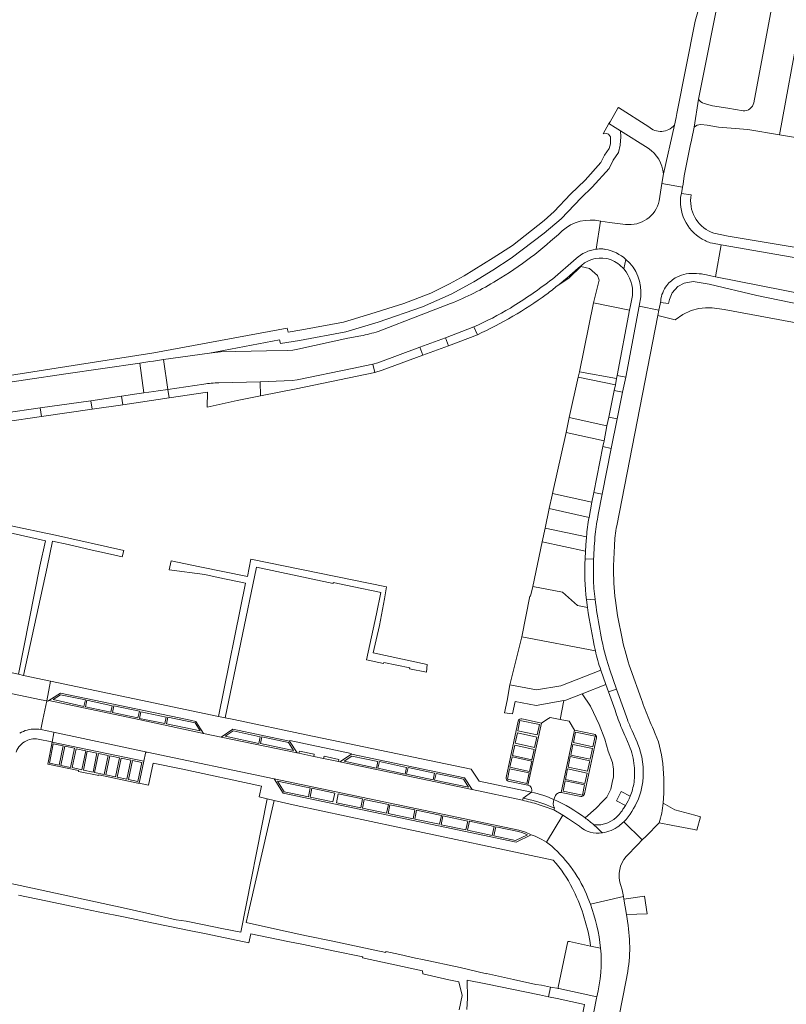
# Model space of a CAD drawing. Header units: metres. Extents: x 151213 to 156373, y 469495 to 475754.
# Tile 72 of 230: x 154146 to 154299, y 471943 to 472140. Entities that reach past the tile are written whole.
import ezdxf

# ---------------------------------------------------------------- set-up
doc = ezdxf.new("R2010")
doc.units = ezdxf.units.M
for name, color, linetype, lineweight in [('B-WE-OG-TERREIN_BEGROEID-GV', 252, 'Continuous', 18), ('B-WE-VH-GESLOTENVERHARDING_ASFALT-GV', 252, 'Continuous', 18), ('B-WE-VH-OPENVERHARDING_BETONELEMENT-GV', 252, 'Continuous', 18), ('B-WE-VH-OPENVERHARDING_BETONSTRAATSTEEN-GV', 252, 'Continuous', 18), ('B-WE-VH-OPENVERHARDING_STRAATBAKSTEEN-GV', 252, 'Continuous', 18), ('B-WE-VH-OPENVERHARDING_TEGEL-GV', 252, 'Continuous', 18)]:
    doc.layers.add(name, color=color, linetype=linetype, lineweight=lineweight)

msp = doc.modelspace()

# ---------------------------------------------------------------- linework, layer by layer
at = {"layer": 'B-WE-OG-TERREIN_BEGROEID-GV', "flags": 128}
for points in [[(154138.963, 472066.782), (154155.145, 472069.177), (154169.967, 472071.316), (154171.943, 472071.601), (154172.742, 472071.717), (154174.698, 472071.999), (154183.881, 472073.326), (154197.917, 472075.975), (154198.087, 472075.203), (154201.893, 472075.85), (154211.182, 472077.584), (154217.621, 472079.521), (154226.474, 472082.54), (154232.253, 472085.101), (154236.775, 472087.599), (154240.559, 472089.924), (154244.255, 472092.305), (154250.835, 472097.283), (154254.222, 472100.191), (154258.232, 472104.389), (154260.448, 472106.528), (154263.836, 472110.271), (154264.643, 472111.884), (154265.682, 472113.442), (154266.056, 472114.893), (154266.195, 472116.588), (154266.12, 472117.757), (154265.069, 472118.417), (154263.801, 472119.213), (154262.621, 472117.204), (154263.28, 472117.21), (154263.7, 472117.12), (154264.1, 472116.59), (154264.1, 472115.75), (154264.07, 472115.2), (154263.83, 472114.27), (154262.91, 472112.89), (154262.17, 472111.41), (154259.01, 472107.92), (154256.1, 472105.11), (154252.82, 472101.62), (154250.83, 472099.82), (154244.5, 472094.86), (154240.67, 472092.34), (154234.81, 472088.74), (154231.89, 472087.15), (154228.14, 472085.32), (154222.76, 472083.26), (154216.18, 472081.16), (154210.71, 472079.53), (154202.37, 472077.96), (154199.629, 472077.494), (154199.452, 472078.294), (154172.784, 472073.35), (154140.453, 472068.312)], [(154271.624, 472114.302), (154266.12, 472117.757), (154266.195, 472116.588), (154266.056, 472114.893), (154265.682, 472113.442), (154264.643, 472111.884), (154263.836, 472110.271), (154260.448, 472106.528), (154258.232, 472104.389), (154254.222, 472100.191), (154250.835, 472097.283), (154244.255, 472092.305), (154240.559, 472089.924), (154236.775, 472087.599), (154232.253, 472085.101), (154226.474, 472082.54), (154217.621, 472079.521), (154211.182, 472077.584), (154201.893, 472075.85), (154198.087, 472075.203), (154197.917, 472075.975), (154183.881, 472073.326), (154186.075, 472073.561), (154195.325, 472073.74), (154199.575, 472073.801), (154200.57, 472073.927), (154201.558, 472074.081), (154211.578, 472076.272), (154214.187, 472076.772)], [(154273.846, 472103.796), (154274.402, 472107.212), (154274.72, 472109.163)], [(154262.072, 472099.704), (154262.139, 472099.688), (154263.914, 472099.463), (154267.094, 472099.06)], [(154253.545, 472086.839), (154255.81, 472088.36), (154258.17, 472090.63), (154259.91, 472090.21), (154261.51, 472088.82), (154261.85, 472087.89), (154260.725, 472083.368), (154267.916, 472081.911), (154268.096, 472082.863), (154268.504, 472084.834)], [(154283.835, 472087.129), (154280.623, 472087.614), (154278.842, 472087.318), (154277.577, 472086.644), (154276.441, 472085.36), (154275.914, 472084.011), (154275.678, 472083.219), (154274.074, 472083.435), (154274.012, 472083.105), (154273.785, 472081.903), (154273.571, 472080.808), (154277.048, 472079.983), (154278.566, 472081.045), (154280.247, 472081.823), (154281.753, 472082.216), (154283.131, 472082.377), (154284.406, 472082.386), (154286.815, 472082.05), (154294.02, 472080.686), (154340.027, 472072.186)], [(154339.648, 472075.284), (154293.363, 472084.866), (154283.835, 472087.129)], [(154217.637, 472077.647), (154226.265, 472080.961), (154232.099, 472083.224)], [(154259.821, 472040.45), (154251.805, 472042.21), (154251.018, 472038.28)], [(154251.018, 472038.28), (154259.31, 472036.58)], [(154259.09, 472033.701), (154250.418, 472035.552), (154248.57, 472026.638), (154254.476, 472025.513), (154257.474, 472022.817), (154259.499, 472022.427), (154259.285, 472023.959)], [(154259.011, 472032.151), (154259.09, 472033.701)], [(154261.109, 472013.78), (154246.343, 472016.569), (154243.979, 472006.937), (154249.276, 472005.939), (154254.156, 472006.785), (154262.185, 472009.879)], [(154265.017, 472001.855), (154263.671, 472005.534), (154263.196, 472007.018), (154258.468, 472005.157), (154260.074, 472002.69), (154261.838, 471999.001), (154262.961, 471996.06), (154263.656, 471993.707), (154264.511, 471991.408), (154264.725, 471990.071), (154264.672, 471988.574), (154264.405, 471987.398), (154264.137, 471986.061), (154263.389, 471984.511), (154262.48, 471983.602), (154261.25, 471982.265), (154259.031, 471980.338)], [(154259.031, 471980.338), (154261.25, 471982.265), (154262.48, 471983.602), (154263.389, 471984.511), (154264.137, 471986.061), (154264.405, 471987.398), (154264.672, 471988.574), (154264.725, 471990.071), (154264.511, 471991.408), (154263.656, 471993.707), (154262.961, 471996.06), (154261.838, 471999.001), (154260.074, 472002.69), (154258.468, 472005.157), (154255.2, 472003.87), (154254.803, 472003.799), (154254.058, 472000), (154255.808, 471999.657), (154256.911, 471997.898), (154260.791, 471997.075)], [(154261.286, 471996.359), (154258.89, 471985.159), (154258.724, 471984.825)], [(154267.818, 471994.793), (154267.141, 471996.405)], [(154258.189, 471984.611), (154254.238, 471985.427)], [(154267.115, 471982.827), (154265.295, 471983.765), (154266.236, 471985.591), (154268.048, 471984.657)], [(154253.048, 471984.655), (154252.799, 471984.007)]]:
    msp.add_lwpolyline(points, dxfattribs=at)
at = {"layer": 'B-WE-OG-TERREIN_BEGROEID-GV'}
for points in [[(154274.72, 472109.163, 0.2209355), (154271.624, 472114.302)], [(154267.094, 472099.06, 0.3867742), (154273.846, 472103.796)], [(154254.432, 472097.753, -0.2469934), (154262.072, 472099.704)], [(154241.308, 472087.803, 0.0530446), (154254.432, 472097.753)], [(154264.136, 472092.013, 0.2741573), (154258.292, 472090.849)], [(154266.76, 472090.14, 0.1154221), (154264.136, 472092.013)], [(154258.292, 472090.849, -0.0117652), (154253.545, 472086.839)], [(154268.504, 472084.834, 0.2050728), (154266.76, 472090.14)], [(154232.099, 472083.224, 0.0424837), (154241.308, 472087.803)], [(154214.187, 472076.772, 0.0316187), (154217.637, 472077.647)], [(154259.31, 472036.58, -0.0338737), (154259.821, 472040.45)], [(154259.285, 472023.959, -0.0388158), (154259.011, 472032.151)], [(154262.185, 472009.879, -0.0537717), (154261.109, 472013.78)], [(154265.666, 472000, -0.0090052), (154265.017, 472001.855)], [(154267.141, 471996.405, -0.0175576), (154265.666, 472000)], [(154260.791, 471997.075, -0.1962853), (154261.183, 471996.83)], [(154261.183, 471996.83, -0.2099036), (154261.286, 471996.359)], [(154268.835, 471990.752, 0.0942317), (154267.818, 471994.793)], [(154268.803, 471987.458, 0.0649664), (154268.835, 471990.752)], [(154268.048, 471984.657, 0.0609516), (154268.803, 471987.458)], [(154254.238, 471985.427, 0.1654125), (154253.519, 471985.25)], [(154252.799, 471984.007, -0.0531921), (154259.031, 471980.338)], [(154253.519, 471985.25, 0.1706059), (154253.048, 471984.655)], [(154258.724, 471984.825, -0.2281663), (154258.189, 471984.611)], [(154265.809, 471981.037, 0.0546465), (154266.589, 471982.053)], [(154266.589, 471982.053, 0.0201473), (154267.115, 471982.827)], [(154259.031, 471980.338, -0.0167102), (154260.766, 471978.961)], [(154260.766, 471978.961, 0.2582508), (154265.809, 471981.037)]]:
    msp.add_lwpolyline(points, format="xyb", dxfattribs=at)
at = {"layer": 'B-WE-OG-TERREIN_BEGROEID-GV', "flags": 128}
for points in [[(154267.916, 472081.911), (154260.725, 472083.368), (154257.881, 472069.591), (154265.334, 472068.228), (154265.454, 472068.857)], [(154265.07, 472066.981), (154257.63, 472068.469), (154255.868, 472060.434), (154263.401, 472058.793), (154263.757, 472060.503), (154264.862, 472065.821)], [(154262.569, 472054.604), (154262.821, 472055.789), (154255.206, 472057.459), (154252.508, 472045.199), (154260.346, 472043.476), (154260.737, 472045.427)]]:
    msp.add_lwpolyline(points, close=True, dxfattribs=at)
at = {"layer": 'B-WE-VH-GESLOTENVERHARDING_ASFALT-GV', "flags": 128}
msp.add_lwpolyline([(154304.91, 472091.72), (154303.512, 472091.976), (154286.264, 472094.959), (154285.112, 472088.595), (154303.391, 472084.978), (154308.91, 472083.827), (154309.006, 472084.091), (154312.784, 472083.786), (154316.308, 472083.863), (154317.148, 472083.933), (154319.069, 472084.145), (154322.058, 472084.686), (154322.189, 472084.506), (154323.235, 472084.869)], dxfattribs=at)
at = {"layer": 'B-WE-VH-OPENVERHARDING_BETONELEMENT-GV', "flags": 128}
for points in [[(154204.77, 471992.646), (154204.863, 471993.086), (154201.892, 471993.71), (154201.8, 471993.27)], [(154209.687, 471991.608), (154209.781, 471992.048), (154206.831, 471992.676), (154206.737, 471992.235)]]:
    msp.add_lwpolyline(points, close=True, dxfattribs=at)
for points in [[(154246.625, 471984.268), (154246.536, 471983.859)], [(154252.761, 471981.922), (154252.879, 471982.33), (154252.241, 471982.581), (154250.949, 471983.066), (154249.769, 471983.462), (154248.61, 471983.789), (154246.625, 471984.268)]]:
    msp.add_lwpolyline(points, dxfattribs=at)
at = {"layer": 'B-WE-VH-OPENVERHARDING_BETONELEMENT-GV'}
for points in [[(154246.536, 471983.859, -0.0218543), (154249.659, 471983.033)], [(154249.659, 471983.033, -0.0221708), (154252.761, 471981.922)]]:
    msp.add_lwpolyline(points, format="xyb", dxfattribs=at)
at = {"layer": 'B-WE-VH-OPENVERHARDING_BETONSTRAATSTEEN-GV', "flags": 128}
for points in [[(154301.982, 472139.103), (154297.88, 472116.982), (154302.711, 472116.177), (154303.763, 472121.904), (154306.755, 472138.197)], [(154231.121, 472076.382), (154231.691, 472074.78), (154237.483, 472076.99), (154236.758, 472078.579)], [(154226.594, 472072.927), (154226.004, 472074.475), (154217.556, 472071.371), (154216.569, 472071.116), (154216.943, 472069.435), (154218.435, 472069.908)], [(154172.742, 472071.717), (154171.943, 472071.601), (154169.967, 472071.316), (154170.771, 472065.349), (154172.774, 472065.63), (154173.633, 472065.751), (154175.556, 472066.021), (154174.698, 472071.999)], [(154257.881, 472069.591), (154257.63, 472068.469), (154265.07, 472066.981), (154265.334, 472068.228)], [(154265.07, 472066.981), (154264.862, 472065.821), (154266.532, 472065.493), (154267.137, 472068.518), (154265.454, 472068.857), (154265.334, 472068.228)], [(154160.161, 472063.786), (154160.455, 472062.122), (154166.56, 472062.983), (154166.322, 472064.678)], [(154150.293, 472060.619), (154150.077, 472062.335), (154142.769, 472061.281), (154143.038, 472059.575)], [(154262.821, 472055.789), (154263.401, 472058.793), (154255.868, 472060.434), (154255.206, 472057.459)], [(154262.821, 472055.789), (154262.569, 472054.604), (154264.255, 472054.254), (154265.463, 472060.14), (154263.757, 472060.503), (154263.401, 472058.793)], [(154252.508, 472045.199), (154252.46, 472044.904), (154251.805, 472042.21), (154259.821, 472040.45), (154260.346, 472043.476)], [(154263.196, 472007.018), (154262.185, 472009.879), (154254.156, 472006.785), (154249.276, 472005.939), (154243.979, 472006.937), (154243.453, 472003.836), (154242.895, 472001.332), (154244.495, 472001.126), (154245.07, 472003.643), (154249.248, 472002.804), (154254.803, 472003.799), (154255.2, 472003.87), (154258.468, 472005.157)], [(154169.749, 472000), (154182.734, 471997.25), (154181.206, 471999.63), (154179.439, 472000), (154154.077, 472005.312), (154151.773, 472003.807)], [(154159.1, 472003.957), (154158.777, 472002.62), (154152.648, 472004.003), (154154.139, 472004.966)], [(154159.1, 472003.957), (154154.139, 472004.966), (154152.648, 472004.003), (154158.777, 472002.62)], [(154164.472, 472002.782), (154164.171, 472001.471), (154159.12, 472002.56), (154159.403, 472003.869)], [(154164.472, 472002.782), (154159.403, 472003.869), (154159.12, 472002.56), (154164.171, 472001.471)], [(154169.88, 472001.665), (154169.593, 472000.333), (154164.495, 472001.405), (154164.785, 472002.741)], [(154169.88, 472001.665), (154164.785, 472002.741), (154164.495, 472001.405), (154169.593, 472000.333)], [(154175.265, 472000.506), (154170.178, 472001.581), (154169.902, 472000.239), (154174.957, 471999.204)], [(154175.265, 472000.506), (154174.957, 471999.204), (154169.902, 472000.239), (154170.178, 472001.581)], [(154181.024, 471999.329), (154182.028, 471997.737), (154175.279, 471999.147), (154175.573, 472000.468)], [(154175.279, 471999.147), (154182.028, 471997.737), (154181.024, 471999.329), (154175.573, 472000.468)], [(154245.991, 471999.848), (154249.9, 471999.008), (154249.453, 471996.925), (154245.544, 471997.765)], [(154245.991, 471999.848), (154245.544, 471997.765), (154249.453, 471996.925), (154249.9, 471999.008)], [(154152.432, 471995.468), (154170.757, 471991.661), (154171.109, 471993.278), (154171.119, 471993.327), (154171.142, 471993.369), (154171.176, 471993.418), (154171.236, 471993.467), (154171.341, 471993.513), (154171.401, 471993.515), (154171.456, 471993.509), (154152.685, 471997.459), (154152.792, 471997.345)], [(154186.26, 471996.505), (154201.407, 471993.351), (154199.896, 471995.688), (154188.554, 471998.072)], [(154194.052, 471996.578), (154193.798, 471995.239), (154187.051, 471996.664), (154188.609, 471997.727)], [(154194.052, 471996.578), (154188.609, 471997.727), (154187.051, 471996.664), (154193.798, 471995.239)], [(154245.484, 471997.384), (154249.384, 471996.501), (154248.914, 471994.424), (154245.014, 471995.306)], [(154249.384, 471996.501), (154245.484, 471997.384), (154245.014, 471995.306), (154248.914, 471994.424)], [(154256.682, 471995.389), (154260.558, 471994.564), (154261.006, 471996.667), (154257.13, 471997.492)], [(154261.006, 471996.667), (154260.558, 471994.564), (154256.682, 471995.389), (154257.13, 471997.492)], [(154157.678, 471989.651), (154161.768, 471988.79), (154161.796, 471988.924), (154169.569, 471987.316), (154169.864, 471987.255), (154170.757, 471991.661), (154152.432, 471995.468), (154151.549, 471991.102), (154157.708, 471989.793)], [(154154.625, 471994.743), (154152.671, 471995.141), (154151.94, 471991.318), (154153.844, 471990.876)], [(154154.625, 471994.743), (154153.844, 471990.876), (154151.94, 471991.318), (154152.671, 471995.141)], [(154194.078, 471995.204), (154194.349, 471996.527), (154199.686, 471995.41), (154200.721, 471993.808)], [(154199.686, 471995.41), (154194.349, 471996.527), (154194.078, 471995.204), (154200.721, 471993.808)], [(154206.737, 471992.235), (154206.831, 471992.676), (154209.781, 471992.048), (154209.687, 471991.608), (154209.989, 471991.546), (154212.32, 471993.085), (154212.257, 471993.249), (154199.958, 471995.83), (154199.896, 471995.688), (154201.407, 471993.351), (154201.8, 471993.27), (154201.892, 471993.71), (154204.863, 471993.086), (154204.77, 471992.646)], [(154156.899, 471994.271), (154156.114, 471990.44), (154154.155, 471990.848), (154154.951, 471994.67)], [(154156.899, 471994.271), (154154.951, 471994.67), (154154.155, 471990.848), (154156.114, 471990.44)], [(154159.147, 471993.777), (154158.352, 471989.973), (154156.431, 471990.39), (154157.227, 471994.175)], [(154159.147, 471993.777), (154157.227, 471994.175), (154156.431, 471990.39), (154158.352, 471989.973)], [(154161.401, 471993.307), (154159.476, 471993.705), (154158.687, 471989.896), (154160.616, 471989.491)], [(154161.401, 471993.307), (154160.616, 471989.491), (154158.687, 471989.896), (154159.476, 471993.705)], [(154163.652, 471992.822), (154161.722, 471993.23), (154160.932, 471989.43), (154162.873, 471989.021)], [(154163.652, 471992.822), (154162.873, 471989.021), (154160.932, 471989.43), (154161.722, 471993.23)], [(154244.971, 471994.92), (154248.849, 471994.036), (154248.375, 471991.96), (154244.498, 471992.843)], [(154248.849, 471994.036), (154244.971, 471994.92), (154244.498, 471992.843), (154248.375, 471991.96)], [(154256.594, 471995.041), (154256.139, 471992.889), (154260.017, 471992.07), (154260.471, 471994.223)], [(154260.471, 471994.223), (154260.017, 471992.07), (154256.139, 471992.889), (154256.594, 471995.041)], [(154165.909, 471992.351), (154163.974, 471992.743), (154163.181, 471988.949), (154165.128, 471988.544)], [(154165.909, 471992.351), (154165.128, 471988.544), (154163.181, 471988.949), (154163.974, 471992.743)], [(154168.163, 471991.891), (154166.233, 471992.277), (154165.442, 471988.474), (154167.377, 471988.078)], [(154168.163, 471991.891), (154167.377, 471988.078), (154165.442, 471988.474), (154166.233, 471992.277)], [(154170.367, 471991.421), (154168.489, 471991.808), (154167.694, 471988.016), (154169.576, 471987.644)], [(154167.694, 471988.016), (154168.489, 471991.808), (154170.367, 471991.421), (154169.576, 471987.644)], [(154209.989, 471991.546), (154236.422, 471985.99), (154234.89, 471988.354), (154212.32, 471993.085)], [(154217.585, 471991.625), (154217.295, 471990.313), (154210.811, 471991.679), (154212.365, 471992.709)], [(154217.585, 471991.625), (154212.365, 471992.709), (154210.811, 471991.679), (154217.295, 471990.313)], [(154223.334, 471990.438), (154223.041, 471989.109), (154217.6, 471990.262), (154217.895, 471991.598)], [(154223.334, 471990.438), (154217.895, 471991.598), (154217.6, 471990.262), (154223.041, 471989.109)], [(154248.351, 471991.716), (154247.898, 471989.635), (154243.991, 471990.486), (154244.445, 471992.567)], [(154244.445, 471992.567), (154243.991, 471990.486), (154247.898, 471989.635), (154248.351, 471991.716)], [(154256.065, 471992.607), (154255.607, 471990.507), (154259.493, 471989.658), (154259.952, 471991.759)], [(154259.952, 471991.759), (154259.493, 471989.658), (154255.607, 471990.507), (154256.065, 471992.607)], [(154228.914, 471989.281), (154228.626, 471987.958), (154223.335, 471989.063), (154223.63, 471990.395)], [(154228.914, 471989.281), (154223.63, 471990.395), (154223.335, 471989.063), (154228.626, 471987.958)], [(154234.69, 471988.078), (154235.721, 471986.487), (154228.918, 471987.891), (154229.218, 471989.227)], [(154228.918, 471987.891), (154235.721, 471986.487), (154234.69, 471988.078), (154229.218, 471989.227)], [(154243.922, 471990.143), (154247.804, 471989.338), (154247.372, 471987.252), (154243.49, 471988.057)], [(154247.804, 471989.338), (154243.922, 471990.143), (154243.49, 471988.057), (154247.372, 471987.252)], [(154259.411, 471989.308), (154255.536, 471990.126), (154255.092, 471988.022), (154258.967, 471987.204)], [(154255.536, 471990.126), (154259.411, 471989.308), (154258.967, 471987.204), (154255.092, 471988.022)], [(154245.75, 471977.906), (154196.851, 471988.14), (154198.668, 471985.281), (154245.22, 471975.456), (154248.262, 471976.981), (154247.078, 471977.485)], [(154203.235, 471986.497), (154197.531, 471987.683), (154198.845, 471985.559), (154200.16, 471985.313), (154203.698, 471984.564), (154204.066, 471986.323)], [(154204.066, 471986.323), (154203.698, 471984.564), (154200.16, 471985.313), (154198.845, 471985.559), (154197.531, 471987.683), (154203.235, 471986.497)], [(154255.046, 471987.782), (154254.607, 471985.677), (154258.475, 471984.87), (154258.915, 471986.975)], [(154258.915, 471986.975), (154258.475, 471984.87), (154254.607, 471985.677), (154255.046, 471987.782)], [(154208.953, 471985.3), (154204.391, 471986.255), (154204.019, 471984.479), (154208.581, 471983.524)], [(154208.953, 471985.3), (154208.581, 471983.524), (154204.019, 471984.479), (154204.391, 471986.255)], [(154214.523, 471984.13), (154209.669, 471985.135), (154209.304, 471983.372), (154214.16, 471982.367)], [(154214.523, 471984.13), (154214.16, 471982.367), (154209.304, 471983.372), (154209.669, 471985.135)], [(154219.682, 471983.046), (154214.839, 471984.043), (154214.476, 471982.28), (154219.324, 471981.287)], [(154219.682, 471983.046), (154219.324, 471981.287), (154214.476, 471982.28), (154214.839, 471984.043)], [(154224.982, 471981.92), (154219.98, 471982.964), (154219.62, 471981.212), (154224.633, 471980.158)], [(154224.982, 471981.92), (154224.633, 471980.158), (154219.62, 471981.212), (154219.98, 471982.964)], [(154230.277, 471980.822), (154225.305, 471981.867), (154224.941, 471980.097), (154229.901, 471979.053)], [(154230.277, 471980.822), (154229.901, 471979.053), (154224.941, 471980.097), (154225.305, 471981.867)], [(154235.554, 471979.713), (154230.597, 471980.763), (154230.212, 471978.983), (154235.183, 471977.93)], [(154235.554, 471979.713), (154235.183, 471977.93), (154230.212, 471978.983), (154230.597, 471980.763)], [(154240.851, 471978.596), (154235.878, 471979.661), (154235.499, 471977.869), (154240.464, 471976.802)], [(154240.851, 471978.596), (154240.464, 471976.802), (154235.499, 471977.869), (154235.878, 471979.661)], [(154245.693, 471977.594), (154241.17, 471978.54), (154240.768, 471976.747), (154245.104, 471975.796), (154247.52, 471976.978), (154246.583, 471977.357)], [(154240.768, 471976.747), (154241.17, 471978.54), (154245.693, 471977.594), (154246.583, 471977.357), (154247.52, 471976.978), (154245.104, 471975.796)], [(154266.771, 471964.101), (154267.325, 471961.02), (154271.412, 471961.163), (154270.914, 471964.69)]]:
    msp.add_lwpolyline(points, close=True, dxfattribs=at)
for points in [[(154278.134, 472104.483), (154278.296, 472105.266), (154278.522, 472106.526), (154274.402, 472107.212), (154273.846, 472103.796)], [(154267.094, 472099.06), (154263.914, 472099.463), (154262.139, 472099.688), (154262.072, 472099.704), (154261.217, 472094.098)], [(154283.805, 472088.854), (154285.112, 472088.595), (154286.264, 472094.959)], [(154286.264, 472094.959), (154284.518, 472095.282), (154284.067, 472095.366)], [(154270.138, 472084.566), (154269.84, 472082.702), (154273.785, 472081.903), (154274.012, 472083.105), (154274.074, 472083.435), (154274.139, 472083.777)], [(154182.801, 472067.112), (154175.556, 472066.021), (154175.834, 472064.348), (154183.502, 472065.475), (154183.462, 472062.527), (154189.462, 472063.844), (154194.132, 472064.752)], [(154194.132, 472064.752), (154194.031, 472067.581), (154185.749, 472067.377)], [(154261.651, 472041.041), (154262.459, 472045.075), (154260.737, 472045.427), (154260.346, 472043.476), (154259.821, 472040.45)], [(154259.31, 472036.58), (154251.018, 472038.28), (154250.418, 472035.552), (154259.09, 472033.701)], [(154259.09, 472033.701), (154259.011, 472032.151), (154260.736, 472032.097)], [(154259.499, 472022.427), (154257.474, 472022.817), (154254.476, 472025.513), (154248.57, 472026.638), (154248.111, 472024.678), (154247.981, 472024.704), (154246.343, 472016.569)], [(154261.027, 472024.124), (154259.285, 472023.959), (154259.499, 472022.427)], [(154246.343, 472016.569), (154261.109, 472013.78)], [(154262.185, 472009.879), (154263.196, 472007.018), (154263.671, 472005.534), (154265.323, 472006.108), (154263.971, 472009.973), (154263.274, 472012.074)], [(154149.076, 471998.107), (154149.774, 471998.057), (154150.174, 471997.996), (154150.584, 472000), (154151.347, 472003.727), (154150.276, 472003.957), (154134.574, 472007.254), (154133.963, 472007.373)], [(154246.536, 471983.859), (154236.422, 471985.99), (154209.989, 471991.546), (154209.687, 471991.608), (154206.737, 471992.235), (154204.77, 471992.646), (154201.8, 471993.27), (154201.407, 471993.351), (154186.26, 471996.505), (154182.734, 471997.25), (154169.749, 472000), (154151.773, 472003.807), (154151.61, 472003.705), (154151.347, 472003.727), (154150.584, 472000), (154150.174, 471997.996)], [(154245.655, 471999.706), (154243.21, 471988.431)], [(154243.665, 471987.707), (154247.58, 471986.859), (154250.282, 471999.307), (154247.056, 472000), (154246.376, 472000.146)], [(154254.238, 471985.427), (154256.911, 471997.898), (154255.808, 471999.657), (154254.058, 472000), (154252.007, 472000.402), (154251.374, 472000), (154250.282, 471999.307), (154247.58, 471986.859)], [(154150.174, 471997.996), (154152.685, 471997.459), (154171.456, 471993.509), (154196.851, 471988.14), (154245.75, 471977.906), (154247.078, 471977.485), (154248.262, 471976.981), (154249.022, 471976.671), (154249.449, 471976.469), (154250.371, 471975.992), (154251.276, 471975.468), (154254.601, 471980.861), (154252.761, 471981.922)], [(154260.791, 471997.075), (154256.911, 471997.898), (154254.238, 471985.427), (154258.189, 471984.611)], [(154258.724, 471984.825), (154258.89, 471985.159), (154261.286, 471996.359)], [(154252.799, 471984.007), (154253.048, 471984.655)], [(154273.834, 471979.321), (154276.556, 471978.804), (154280.838, 471978.019), (154281.397, 471977.917), (154282.085, 471980.58), (154280.941, 471980.88), (154276.945, 471981.927), (154274.648, 471983.293)], [(154257.881, 471978.669), (154255.713, 471980.163), (154254.601, 471980.861), (154251.276, 471975.468), (154251.868, 471975.061), (154252.338, 471974.709)], [(154267.26, 471972.631), (154269.55, 471975.01), (154270.431, 471975.962), (154266.759, 471979.573)], [(154259.603, 471964.32), (154260.091, 471963.069), (154266.674, 471964.624), (154266.411, 471965.935), (154266.095, 471967.036)], [(154266.771, 471964.101), (154266.674, 471964.624), (154260.091, 471963.069)], [(154267.626, 471958.847), (154267.325, 471961.02), (154266.771, 471964.101)], [(154255.51, 471955.423), (154255.499, 471955.367), (154253.639, 471946.501)], [(154262.132, 471954.285), (154260.129, 471954.694), (154255.876, 471955.61)], [(154253.801, 471946.182), (154261.385, 471944.556)], [(154261.385, 471944.556), (154261.314, 471944.269), (154260.757, 471941.545), (154259.968, 471937.669), (154259.415, 471934.938), (154264.471, 471933.954), (154267.145, 471947.516)]]:
    msp.add_lwpolyline(points, dxfattribs=at)
at = {"layer": 'B-WE-VH-OPENVERHARDING_BETONSTRAATSTEEN-GV'}
for points in [[(154273.846, 472103.796, -0.3867742), (154267.094, 472099.06)], [(154283.002, 472095.813, -0.3133149), (154278.134, 472104.483)], [(154284.067, 472095.366, -0.0081902), (154283.002, 472095.813)], [(154261.217, 472094.098, -0.0396638), (154262.402, 472094.173)], [(154262.402, 472094.173, -0.0215564), (154263.096, 472094.068)], [(154263.096, 472094.068, -0.1330786), (154267.199, 472092.062)], [(154267.199, 472092.062, -0.2439466), (154270.138, 472084.566)], [(154275.37, 472086.85, -0.1083876), (154277.348, 472088.499)], [(154277.348, 472088.499, -0.0604197), (154279.265, 472089.153)], [(154279.265, 472089.153, -0.0830548), (154283.311, 472088.971)], [(154283.311, 472088.971, -0.0104918), (154283.805, 472088.854)], [(154274.139, 472083.777, -0.1402929), (154275.37, 472086.85)], [(154185.749, 472067.377, 0.0342884), (154182.801, 472067.112)], [(154259.821, 472040.45, 0.0338737), (154259.31, 472036.58)], [(154261.051, 472037.088, -0.0172276), (154261.651, 472041.041)], [(154259.31, 472036.58, 0.0076236), (154259.09, 472033.701)], [(154259.09, 472033.701, -0.0076236), (154259.31, 472036.58)], [(154260.736, 472032.097, -0.0174252), (154261.051, 472037.088)], [(154263.274, 472012.074, -0.0336171), (154261.027, 472024.124)], [(154259.499, 472022.427, 0.0221886), (154261.109, 472013.78)], [(154261.109, 472013.78, -0.0221886), (154259.499, 472022.427)], [(154261.109, 472013.78, 0.0537717), (154262.185, 472009.879)], [(154245.823, 472000, 0.1472346), (154245.655, 471999.706)], [(154245.925, 472000.077, 0.0500828), (154245.823, 472000)], [(154246.376, 472000.146, 0.2014689), (154245.925, 472000.077)], [(154145.95, 471997.273, -0.1394497), (154149.076, 471998.107)], [(154261.183, 471996.83, 0.1962853), (154260.791, 471997.075)], [(154261.286, 471996.359, 0.2099036), (154261.183, 471996.83)], [(154243.21, 471988.431, 0.1908051), (154243.291, 471987.985)], [(154243.291, 471987.985, 0.1965745), (154243.665, 471987.707)], [(154247.58, 471986.859, -0.2070204), (154248.224, 471986.446)], [(154248.224, 471986.446, -0.2637894), (154248.299, 471985.502)], [(154248.299, 471985.502, -0.0451483), (154252.799, 471984.007)], [(154253.519, 471985.25, -0.1654125), (154254.238, 471985.427)], [(154249.659, 471983.033, 0.0218543), (154246.536, 471983.859)], [(154253.048, 471984.655, -0.1706059), (154253.519, 471985.25)], [(154258.189, 471984.611, 0.2281663), (154258.724, 471984.825)], [(154252.761, 471981.922, 0.0221708), (154249.659, 471983.033)], [(154274.648, 471983.293, -0.0488539), (154273.834, 471979.321)], [(154266.759, 471979.573, -0.0284763), (154265.791, 471978.713)], [(154262.474, 471977.348, -0.2184062), (154257.881, 471978.669)], [(154265.791, 471978.713, -0.1226495), (154262.474, 471977.348)], [(154252.338, 471974.709, -0.1184982), (154259.603, 471964.32)], [(154266.095, 471967.036, -0.2643803), (154267.26, 471972.631)], [(154260.091, 471963.069, -0.0613807), (154262.132, 471954.285)], [(154267.145, 471947.516, 0.0932844), (154267.626, 471958.847)], [(154255.876, 471955.61, 0.4243906), (154255.51, 471955.423)], [(154261.385, 471944.556, 0.0798592), (154262.132, 471954.285)], [(154262.132, 471954.285, -0.0798592), (154261.385, 471944.556)], [(154253.639, 471946.501, 0.4187361), (154253.801, 471946.182)]]:
    msp.add_lwpolyline(points, format="xyb", dxfattribs=at)
at = {"layer": 'B-WE-VH-OPENVERHARDING_STRAATBAKSTEEN-GV', "flags": 128}
for points in [[(154283.07, 472147.04), (154281.067, 472139.684), (154277.381, 472121.263), (154277.208, 472120.457), (154276.873, 472118.901), (154274.72, 472109.163), (154274.402, 472107.212), (154278.522, 472106.526), (154278.625, 472107.097), (154278.817, 472108.798), (154280.046, 472114.799), (154280.273, 472115.907), (154280.805, 472118.504), (154281.681, 472124.107), (154282.54, 472128.468), (154288.429, 472158)], [(154301.982, 472139.103), (154302.333, 472141.218), (154300.899, 472141.558), (154301.175, 472143.155), (154301.987, 472147.859), (154297.526, 472148.725), (154292.742, 472123.372)], [(154282.164, 472119.066), (154283.434, 472118.912), (154285.708, 472118.533), (154291.589, 472118.03), (154297.88, 472116.982), (154301.982, 472139.103)], [(154281.681, 472124.107), (154280.805, 472118.504)], [(154290.625, 472121.792), (154287.543, 472122.33), (154284.53, 472122.758), (154282.806, 472123.211)], [(154271.738, 472118.592), (154265.701, 472122.447), (154265.601, 472122.276), (154264.016, 472119.578), (154263.801, 472119.213), (154265.069, 472118.417), (154266.12, 472117.757), (154271.624, 472114.302)], [(154274.72, 472109.163), (154276.873, 472118.901)], [(154261.217, 472094.098), (154262.072, 472099.704)], [(154252.5, 472088.133), (154257.222, 472092.226)], [(154232.099, 472083.224), (154226.265, 472080.961), (154217.637, 472077.647)], [(154273.785, 472081.903), (154269.84, 472082.702), (154267.137, 472068.518), (154266.532, 472065.493), (154265.463, 472060.14), (154264.255, 472054.254), (154262.459, 472045.075), (154261.651, 472041.041)], [(154265.36, 472038.768), (154273.571, 472080.808), (154273.785, 472081.903)], [(154185.749, 472067.377), (154194.031, 472067.581), (154200.452, 472067.838), (154201.444, 472067.954), (154212.457, 472070.239), (154216.569, 472071.116), (154217.556, 472071.371), (154226.004, 472074.475), (154231.121, 472076.382), (154236.758, 472078.579)], [(154214.187, 472076.772), (154211.578, 472076.272), (154201.558, 472074.081), (154200.57, 472073.927), (154199.575, 472073.801), (154195.325, 472073.74), (154186.075, 472073.561), (154183.881, 472073.326), (154174.698, 472071.999), (154175.556, 472066.021), (154182.801, 472067.112)], [(154132.644, 472059.804), (154142.769, 472061.281), (154150.077, 472062.335), (154160.161, 472063.786), (154166.322, 472064.678), (154169.351, 472065.149), (154170.771, 472065.349), (154169.967, 472071.316), (154155.145, 472069.177), (154138.963, 472066.782), (154134.594, 472066.185), (154128.712, 472065.336), (154119.587, 472064.208), (154108.076, 472062.873), (154093.642, 472061.011), (154093.836, 472059.337), (154090.292, 472058.926), (154090.147, 472060.56), (154089.83, 472060.519), (154078.535, 472058.959), (154071.805, 472058.092), (154063.039, 472056.8), (154064.051, 472050.812)], [(154264.727, 472030.777), (154264.875, 472034.77)], [(154260.736, 472032.097), (154260.707, 472028.345)], [(154263.274, 472012.074), (154263.971, 472009.973), (154265.323, 472006.108), (154266.952, 472001.481)], [(154270.284, 472004.005), (154268.11, 472010.151)], [(154268.426, 471997.722), (154269.408, 471995.47)], [(154267.22, 471980.004), (154266.759, 471979.573), (154270.431, 471975.962), (154271.225, 471976.713), (154273.834, 471979.321)]]:
    msp.add_lwpolyline(points, dxfattribs=at)
at = {"layer": 'B-WE-VH-OPENVERHARDING_STRAATBAKSTEEN-GV'}
for points in [[(154282.806, 472123.211, -0.1350853), (154281.681, 472124.107)], [(154292.742, 472123.372, -0.383329), (154290.625, 472121.792)], [(154276.873, 472118.901, -0.4201432), (154271.738, 472118.592)], [(154280.805, 472118.504, -0.1531838), (154282.164, 472119.066)], [(154271.624, 472114.302, -0.2209355), (154274.72, 472109.163)], [(154262.072, 472099.704, 0.2469934), (154254.432, 472097.753)], [(154254.432, 472097.753, -0.0530446), (154241.308, 472087.803)], [(154257.222, 472092.226, -0.1497627), (154261.217, 472094.098)], [(154241.308, 472087.803, -0.0424837), (154232.099, 472083.224)], [(154244.086, 472082.332, 0.0238566), (154252.5, 472088.133)], [(154236.758, 472078.579, 0.034765), (154244.086, 472082.332)], [(154217.637, 472077.647, -0.0316187), (154214.187, 472076.772)], [(154182.801, 472067.112, -0.0342884), (154185.749, 472067.377)], [(154261.651, 472041.041, 0.0172276), (154261.051, 472037.088)], [(154264.875, 472034.77, -0.0357874), (154265.36, 472038.768)], [(154261.051, 472037.088, 0.0174252), (154260.736, 472032.097)], [(154265.082, 472023.802, -0.0362733), (154264.727, 472030.777)], [(154260.707, 472028.345, 0.0383924), (154261.027, 472024.124)], [(154261.027, 472024.124, 0.0336171), (154263.274, 472012.074)], [(154266.499, 472015.914, -0.0249881), (154265.082, 472023.802)], [(154268.11, 472010.151, -0.0338586), (154266.499, 472015.914)], [(154271.842, 472000, -0.0103806), (154270.284, 472004.005)], [(154266.952, 472001.481, 0.0082415), (154267.49, 472000)], [(154267.49, 472000, 0.0128482), (154268.426, 471997.722)], [(154272.697, 471997.994, -0.0053598), (154271.842, 472000)], [(154274.545, 471991.216, 0.0885371), (154272.697, 471997.994)], [(154269.408, 471995.47, -0.0519992), (154270.337, 471992.568)], [(154270.337, 471992.568, -0.1361696), (154269.85, 471984.585)], [(154274.648, 471983.293, 0.050107), (154274.545, 471991.216)], [(154269.85, 471984.585, -0.0821851), (154267.22, 471980.004)], [(154273.834, 471979.321, 0.0488539), (154274.648, 471983.293)]]:
    msp.add_lwpolyline(points, format="xyb", dxfattribs=at)
at = {"layer": 'B-WE-VH-OPENVERHARDING_TEGEL-GV'}
for points in [[(154278.134, 472104.483, 0.3133149), (154283.002, 472095.813)], [(154284.776, 472097.28, -0.3498462), (154280.163, 472104.412)], [(154283.002, 472095.813, 0.0081902), (154284.067, 472095.366)], [(154261.217, 472094.098, 0.1497627), (154257.222, 472092.226)], [(154262.402, 472094.173, 0.0396638), (154261.217, 472094.098)], [(154263.096, 472094.068, 0.0215564), (154262.402, 472094.173)], [(154267.199, 472092.062, 0.1330786), (154263.096, 472094.068)], [(154258.292, 472090.849, -0.2741573), (154264.136, 472092.013)], [(154264.136, 472092.013, -0.1154221), (154266.76, 472090.14)], [(154270.138, 472084.566, 0.2439466), (154267.199, 472092.062)], [(154253.545, 472086.839, 0.0117652), (154258.292, 472090.849)], [(154266.76, 472090.14, -0.2050728), (154268.504, 472084.834)], [(154252.5, 472088.133, -0.0238566), (154244.086, 472082.332)], [(154277.348, 472088.499, 0.1083876), (154275.37, 472086.85)], [(154279.265, 472089.153, 0.0604197), (154277.348, 472088.499)], [(154283.311, 472088.971, 0.0830548), (154279.265, 472089.153)], [(154283.805, 472088.854, 0.0104918), (154283.311, 472088.971)], [(154251.253, 472085.036, 0.0056239), (154253.545, 472086.839)], [(154275.37, 472086.85, 0.1402929), (154274.139, 472083.777)], [(154237.483, 472076.99, 0.0502433), (154251.253, 472085.036)], [(154244.086, 472082.332, -0.034765), (154236.758, 472078.579)], [(154259.011, 472032.151, 0.0388158), (154259.285, 472023.959)], [(154261.027, 472024.124, -0.0383924), (154260.707, 472028.345)], [(154265.017, 472001.855, 0.0090052), (154265.666, 472000)], [(154267.49, 472000, -0.0082415), (154266.952, 472001.481)], [(154265.666, 472000, 0.0175576), (154267.141, 471996.405)], [(154268.426, 471997.722, -0.0128482), (154267.49, 472000)], [(154149.076, 471998.107, 0.1394497), (154145.95, 471997.273)], [(154145.215, 471993.51, -0.2003859), (154147.28, 471995.767)], [(154147.28, 471995.767, -0.1755766), (154149.974, 471996.006)], [(154270.337, 471992.568, 0.0519992), (154269.408, 471995.47)], [(154267.818, 471994.793, -0.0942317), (154268.835, 471990.752)], [(154269.85, 471984.585, 0.1361696), (154270.337, 471992.568)], [(154268.835, 471990.752, -0.0649664), (154268.803, 471987.458)], [(154268.803, 471987.458, -0.0609516), (154268.048, 471984.657)], [(154252.799, 471984.007, 0.0451483), (154248.299, 471985.502)], [(154252.879, 471982.33, -0.2099045), (154252.799, 471984.007)], [(154252.799, 471984.007, 0.2099045), (154252.879, 471982.33)], [(154259.031, 471980.338, 0.0531921), (154252.799, 471984.007)], [(154268.048, 471984.657, -0.0431081), (154267.115, 471982.827)], [(154267.115, 471982.827, 0.0431081), (154268.048, 471984.657)], [(154267.22, 471980.004, 0.0821851), (154269.85, 471984.585)], [(154266.589, 471982.053, -0.0546465), (154265.809, 471981.037)], [(154267.115, 471982.827, -0.0201473), (154266.589, 471982.053)], [(154260.766, 471978.961, 0.0167102), (154259.031, 471980.338)], [(154265.809, 471981.037, -0.2582508), (154260.766, 471978.961)], [(154265.791, 471978.713, 0.0284763), (154266.759, 471979.573)], [(154257.881, 471978.669, 0.2184062), (154262.474, 471977.348)], [(154260.766, 471978.961, -0.0171581), (154262.474, 471977.348)], [(154262.474, 471977.348, 0.0171581), (154260.766, 471978.961)], [(154262.474, 471977.348, 0.1226495), (154265.791, 471978.713)], [(154259.603, 471964.32, 0.1184982), (154252.338, 471974.709)], [(154252.658, 471971.884, -0.0695412), (154256.509, 471966.202)], [(154256.716, 471965.786, -0.0786896), (154260.129, 471954.694)], [(154262.132, 471954.285, 0.0613807), (154260.091, 471963.069)]]:
    msp.add_lwpolyline(points, format="xyb", dxfattribs=at)
at = {"layer": 'B-WE-VH-OPENVERHARDING_TEGEL-GV', "flags": 128}
for points in [[(154280.163, 472104.412), (154280.238, 472104.993), (154278.296, 472105.266), (154278.134, 472104.483)], [(154306.844, 472093.513), (154287.644, 472096.728), (154284.776, 472097.28)], [(154284.067, 472095.366), (154284.518, 472095.282), (154286.264, 472094.959), (154303.512, 472091.976), (154304.91, 472091.72)], [(154257.222, 472092.226), (154252.5, 472088.133)], [(154267.199, 472092.062), (154266.76, 472090.14)], [(154266.76, 472090.14), (154267.199, 472092.062)], [(154339.934, 472077.359), (154308.91, 472083.827), (154303.391, 472084.978), (154285.112, 472088.595), (154283.805, 472088.854)], [(154274.139, 472083.777), (154274.074, 472083.435), (154275.678, 472083.219), (154275.914, 472084.011), (154276.441, 472085.36), (154277.577, 472086.644), (154278.842, 472087.318), (154280.623, 472087.614), (154283.835, 472087.129), (154293.363, 472084.866)], [(154268.504, 472084.834), (154268.096, 472082.863), (154267.916, 472081.911), (154265.454, 472068.857)], [(154265.454, 472068.857), (154267.137, 472068.518), (154269.84, 472082.702), (154270.138, 472084.566)], [(154293.363, 472084.866), (154339.648, 472075.284)], [(154236.758, 472078.579), (154237.483, 472076.99)], [(154260.707, 472028.345), (154260.736, 472032.097), (154259.011, 472032.151)], [(154259.285, 472023.959), (154261.027, 472024.124)], [(154096.523, 472015.238), (154096.826, 472015.174), (154099.47, 472016.802), (154132.398, 472009.88), (154133.963, 472007.373), (154134.574, 472007.254), (154150.276, 472003.957), (154151.347, 472003.727), (154152.14, 472007.71), (154146.711, 472008.853), (154145.682, 472009.07), (154116.888, 472015.132), (154094.953, 472019.733), (154093.924, 472019.949), (154088.822, 472021.019), (154088.411, 472018.976), (154087.923, 472019.065), (154083.678, 472019.972)], [(154266.952, 472001.481), (154265.323, 472006.108), (154263.671, 472005.534), (154265.017, 472001.855)], [(154150.174, 471997.996), (154149.774, 471998.057), (154149.076, 471998.107)], [(154149.974, 471996.006), (154152.024, 471995.594), (154152.432, 471995.468), (154152.792, 471997.345), (154152.685, 471997.459), (154150.174, 471997.996)], [(154269.408, 471995.47), (154268.426, 471997.722)], [(154267.141, 471996.405), (154267.818, 471994.793)], [(154252.338, 471974.709), (154251.868, 471975.061), (154251.276, 471975.468), (154250.371, 471975.992), (154249.449, 471976.469), (154249.022, 471976.671), (154248.262, 471976.981), (154245.22, 471975.456), (154198.668, 471985.281), (154196.851, 471988.14), (154171.456, 471993.509), (154171.401, 471993.515), (154171.341, 471993.513), (154171.236, 471993.467), (154171.176, 471993.418), (154171.142, 471993.369), (154171.119, 471993.327), (154171.109, 471993.278), (154170.757, 471991.661)], [(154170.757, 471991.661), (154169.864, 471987.255), (154171.736, 471986.869), (154172.649, 471991.293), (154178.21, 471990.128), (154194.305, 471986.716), (154193.858, 471984.527), (154195.418, 471984.158), (154196.814, 471983.828), (154201.208, 471982.79), (154221.225, 471978.567), (154252.658, 471971.884)], [(154248.299, 471985.502), (154246.625, 471984.268), (154248.61, 471983.789), (154249.769, 471983.462), (154250.949, 471983.066), (154252.241, 471982.581)], [(154266.236, 471985.591), (154265.295, 471983.765), (154267.115, 471982.827)], [(154268.048, 471984.657), (154266.236, 471985.591)], [(154235.362, 471942.008), (154235.52, 471944.274), (154235.452, 471947.893), (154239.177, 471947.135), (154249.897, 471944.954), (154251.691, 471944.569), (154252.102, 471946.509), (154250.274, 471946.86), (154249.201, 471946.988), (154244.683, 471948.024), (154239.337, 471949.188), (154239.326, 471949.135), (154234.005, 471950.388), (154226.477, 471952.015), (154225.12, 471952.303), (154221.971, 471952.989), (154219.193, 471953.584), (154219.16, 471953.428), (154213.86, 471954.551), (154208.568, 471955.673), (154203.288, 471956.746), (154198.081, 471957.889), (154191.244, 471959.39), (154191.887, 471962.32), (154196.814, 471983.828), (154195.418, 471984.158), (154190.176, 471957.505), (154186.383, 471958.198), (154182.819, 471958.945), (154179.255, 471959.691), (154177.259, 471959.953), (154171.947, 471961.158), (154166.642, 471962.337), (154146.057, 471966.793), (154142.91, 471967.49)], [(154252.241, 471982.581), (154252.879, 471982.33)], [(154252.879, 471982.33), (154252.761, 471981.922), (154254.601, 471980.861), (154255.713, 471980.163), (154257.881, 471978.669)], [(154266.759, 471979.573), (154267.22, 471980.004)], [(154256.509, 471966.202), (154256.716, 471965.786)], [(154145.737, 471964.876), (154151.153, 471963.756), (154156.577, 471962.633), (154161.669, 471961.58), (154167.017, 471960.473), (154172.37, 471959.365), (154175.991, 471958.616), (154179.522, 471957.908), (154183.226, 471957.132), (154191.8, 471955.336), (154192.185, 471957.173), (154199.581, 471955.623), (154202.722, 471955.007), (154208.634, 471953.778), (154214.561, 471952.546), (154214.519, 471952.355), (154226.518, 471949.72), (154226.595, 471949.132), (154231.795, 471947.928), (154233.79, 471947.532), (154234.435, 471944.839), (154233.846, 471941.95)], [(154260.091, 471963.069), (154259.603, 471964.32)], [(154260.129, 471954.694), (154262.132, 471954.285)], [(154260.757, 471941.545), (154261.314, 471944.269), (154261.385, 471944.556), (154253.801, 471946.182), (154252.102, 471946.509), (154251.691, 471944.569), (154253.417, 471944.199), (154258.872, 471943.028), (154252.81, 471913.347), (154252.715, 471912.777), (154252.054, 471909.196), (154252.116, 471909.174)]]:
    msp.add_lwpolyline(points, dxfattribs=at)
for points in [[(154226.004, 472074.475), (154226.594, 472072.927), (154231.691, 472074.78), (154231.121, 472076.382)], [(154216.569, 472071.116), (154212.457, 472070.239), (154201.444, 472067.954), (154200.452, 472067.838), (154194.031, 472067.581), (154194.132, 472064.752), (154201.241, 472066.165), (154216.943, 472069.435)], [(154170.771, 472065.349), (154169.351, 472065.149), (154166.322, 472064.678), (154166.56, 472062.983), (154175.834, 472064.348), (154175.556, 472066.021), (154173.633, 472065.751), (154172.774, 472065.63)], [(154264.862, 472065.821), (154263.757, 472060.503), (154265.463, 472060.14), (154266.532, 472065.493)], [(154150.077, 472062.335), (154150.293, 472060.619), (154160.455, 472062.122), (154160.161, 472063.786)], [(154262.569, 472054.604), (154260.737, 472045.427), (154262.459, 472045.075), (154264.255, 472054.254)], [(154132.452, 472041.252), (154132.086, 472039.881), (154143.173, 472037.529), (154151.077, 472035.785), (154149.948, 472030.668), (154145.682, 472009.07), (154146.711, 472008.853), (154151.448, 472030.49), (154152.521, 472035.662), (154155.65, 472035.012), (154160.445, 472033.917), (154163.514, 472033.216), (154166.447, 472032.546), (154166.792, 472033.826), (154153.081, 472036.877), (154149.892, 472037.553), (154146.763, 472038.216), (154134.997, 472040.713)], [(154182.994, 472028.992), (154185.641, 472028.448), (154191.139, 472027.293), (154185.678, 472000.649), (154187.018, 472000.367), (154193.301, 472030.464), (154208.626, 472027.244), (154208.658, 472027.399), (154212.749, 472026.552), (154217.922, 472025.48), (154218.203, 472025.426), (154217.326, 472021.183), (154215.285, 472011.941), (154218.725, 472011.24), (154218.761, 472011.412), (154221.347, 472010.874), (154223.969, 472010.328), (154223.938, 472010.18), (154227.321, 472009.49), (154227.42, 472011.03), (154216.672, 472013.343), (154217.24, 472015.982), (154217.897, 472018.842), (154218.925, 472024.184), (154219.321, 472026.572), (154192.203, 472032.109), (154191.526, 472028.623), (154182.004, 472030.574), (154176.232, 472031.732), (154175.86, 472029.948)], [(154246.536, 471983.859), (154246.625, 471984.268), (154248.299, 471985.502), (154240.008, 471987.228), (154237.832, 471987.681), (154236.265, 471990.055), (154203.236, 471996.955), (154188.759, 472000), (154187.018, 472000.367), (154185.678, 472000.649), (154152.14, 472007.71), (154151.347, 472003.727), (154151.61, 472003.705), (154151.773, 472003.807), (154154.077, 472005.312), (154179.439, 472000), (154181.206, 471999.63), (154182.734, 471997.25), (154186.26, 471996.505), (154188.554, 471998.072), (154199.896, 471995.688), (154199.958, 471995.83), (154212.257, 471993.249), (154212.32, 471993.085), (154234.89, 471988.354), (154236.422, 471985.99)]]:
    msp.add_lwpolyline(points, close=True, dxfattribs=at)

doc.saveas('drawing.dxf')
